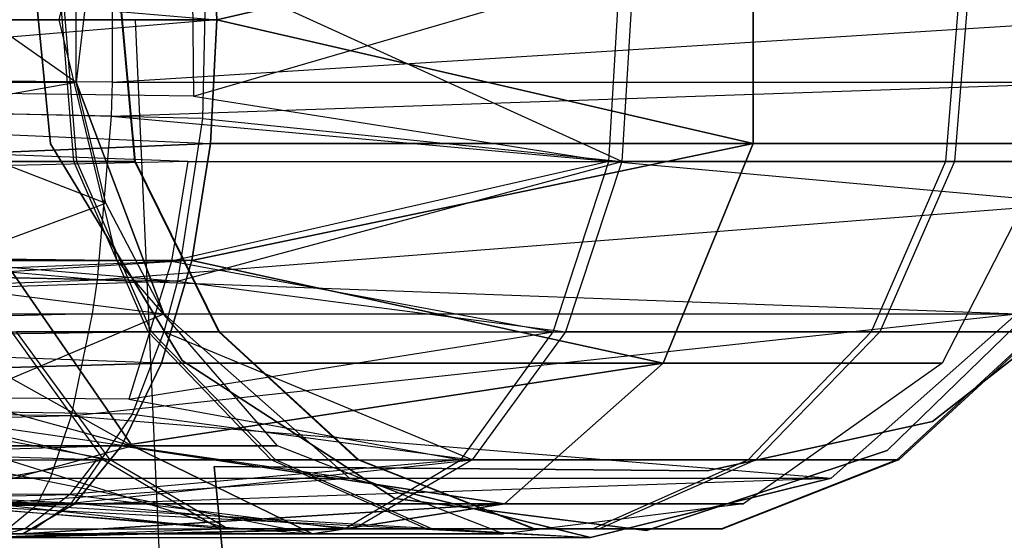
# Model space of a CAD drawing. Extents: x 0.3 to 7.1, y -3.38 to 3.38.
# Tile 188 of 256: x 2.09 to 2.28, y -0.1 to 0. Entities that reach past the tile are written whole.
import ezdxf

# ---------------------------------------------------------------- set-up
doc = ezdxf.new("R2010")
doc.units = 0
doc.header["$LTSCALE"] = 2.54
doc.layers.get('0').update_dxf_attribs({"linetype": 'CONTINUOUS'})

# ---------------------------------------------------------------- blocks, each defined once
blk = doc.blocks.new('SINGLES_AVVSTL_STL')
at = {"color": 0}
for p, q in [((1.57253, 0.04647, 20.94329), (2.12419, 0, 20.61581)), ((1.57253, 0.04647, 20.94329), (2.12419, 0, 20.61581)), ((2.09375, 0, 20.32202), (2.10492, 0.04647, 20.31945)), ((2.09375, 0, 20.36685), (2.10492, 0.04647, 20.36942)), ((2.09375, 0, 20.32202), (2.10492, 0.04647, 20.31945)), ((2.09375, 0, 20.36685), (2.10492, 0.04647, 20.36942)), ((2.10275, 0.03546, 61.75081), (2.09698, -0.01205, 61.75081)), ((2.10275, 0.03546, 61.75081), (2.09698, -0.01205, 61.75081)), ((2.09203, -0.02397, 61.72336), (2.08727, 0.02475, 61.72336)), ((2.08727, 0.02475, 61.52336), (2.09203, -0.02397, 61.52336)), ((2.08727, 0.02475, 61.52336), (2.09203, -0.02397, 61.52336)), ((2.09203, -0.02397, 61.72336), (2.08727, 0.02475, 61.72336)), ((2.12419, 0, 20.07306), (2.12295, 0.02393, 20.07569)), ((2.12295, 0.02393, 20.61318), (2.12419, 0, 20.61581)), ((2.12419, 0, 20.07306), (2.12295, 0.02393, 20.07569)), ((2.12295, 0.02393, 20.61318), (2.12419, 0, 20.61581)), ((2.22764, 0.02393, 20.15803), (2.12419, 0, 20.07306)), ((2.22764, 0.02393, 20.15803), (2.12419, 0, 20.07306)), ((2.12419, 0, 20.61581), (2.22764, 0.02393, 20.53083)), ((2.12419, 0, 20.61581), (2.22764, 0.02393, 20.53083)), ((2.22764, 0.02393, 20.15803), (2.22764, -0.02393, 20.15803)), ((2.22764, -0.02393, 20.53083), (2.22764, 0.02393, 20.53083)), ((2.22764, 0.02393, 20.15803), (2.22764, -0.02393, 20.15803)), ((2.22764, -0.02393, 20.53083), (2.22764, 0.02393, 20.53083)), ((2.11937, 0.01882, 55.00088), (2.11965, -0.01474, 55.00151)), ((2.11937, 0.01882, 55.00088), (2.11965, -0.01474, 55.00151)), ((2.05941, 0.01438, 61.52368), (2.09698, -0.01205, 61.52399)), ((2.05941, 0.01438, 61.52368), (2.09698, -0.01205, 61.52399)), ((2.10391, 0.01442, 61.32577), (2.10398, -0.01205, 61.32545)), ((2.10391, 0.01442, 61.32577), (2.10398, -0.01205, 61.32545)), ((2.09698, -0.01205, 61.52399), (2.09698, 0.01205, 61.52399)), ((2.09698, -0.01205, 61.75081), (2.09698, 0.01205, 61.52399)), ((2.09698, -0.01205, 61.52399), (2.09698, 0.01205, 61.52399)), ((2.09698, -0.01205, 61.75081), (2.09698, 0.01205, 61.52399)), ((2.09655, -0.02737, 54.7755), (2.09359, 0.00923, 54.77386)), ((2.09655, -0.02737, 54.7755), (2.09359, 0.00923, 54.77386)), ((2.09716, -0.02737, 54.67592), (2.09417, 0.00923, 54.67753)), ((2.09716, -0.02737, 54.67592), (2.09417, 0.00923, 54.67753)), ((2.10835, -0.02737, 54.74108), (2.105, 0.00923, 54.74056)), ((2.10835, -0.02737, 54.74108), (2.105, 0.00923, 54.74056)), ((2.10849, -0.02737, 54.7102), (2.10514, 0.00923, 54.71069)), ((2.10849, -0.02737, 54.7102), (2.10514, 0.00923, 54.71069)), ((2.11965, -0.01474, 55.00151), (2.202, 0.00923, 54.95151)), ((2.11965, -0.01474, 55.00151), (2.202, 0.00923, 54.95151)), ((2.122, 0.00923, 54.44905), (2.12142, -0.01905, 54.45034)), ((2.122, 0.00923, 54.44905), (2.12142, -0.01905, 54.45034)), ((2.2023, -0.02737, 54.50357), (2.122, 0.00923, 54.44905)), ((2.2023, -0.02737, 54.50357), (2.122, 0.00923, 54.44905)), ((2.19978, -0.02737, 54.94895), (2.202, 0.00923, 54.95151)), ((2.19978, -0.02737, 54.94895), (2.202, 0.00923, 54.95151)), ((2.20455, 0.00923, 54.50104), (2.2023, -0.02737, 54.50357)), ((2.20455, 0.00923, 54.50104), (2.2023, -0.02737, 54.50357)), ((2.26774, 0.00923, 54.87044), (2.26477, -0.02737, 54.86879)), ((2.26774, 0.00923, 54.87044), (2.26477, -0.02737, 54.86879)), ((2.26948, 0.00923, 54.58307), (2.2665, -0.02737, 54.58468)), ((2.26948, 0.00923, 54.58307), (2.2665, -0.02737, 54.58468)), ((2.10841, 0, 5.1494), (2.11481, -0.14234, 5.1494)), ((2.10841, 0, 5.1494), (2.11481, -0.14234, 5.1494)), ((2.12419, 0, 20.07306), (1.57253, -0.04647, 19.74558)), ((2.12419, 0, 20.07306), (1.57253, -0.04647, 19.74558)), ((1.57961, 0, 19.73658), (2.12419, 0, 20.07306)), ((1.57961, 0, 19.73658), (2.12419, 0, 20.07306)), ((2.12419, 0, 20.61581), (1.57961, 0, 20.95229)), ((1.57961, 0, 20.95229), (2.12295, -0.02393, 20.61318)), ((1.57961, 0, 20.95229), (2.12295, -0.02393, 20.61318)), ((2.12419, 0, 20.61581), (1.57961, 0, 20.95229)), ((2.07417, 0, 20.28169), (2.09375, 0, 20.32202)), ((2.09375, 0, 20.36685), (2.07417, 0, 20.40718)), ((2.07417, 0, 20.28169), (2.09375, 0, 20.32202)), ((2.09375, 0, 20.36685), (2.07417, 0, 20.40718)), ((2.09375, 0, 20.32202), (2.09375, 0, 20.36685)), ((2.10492, -0.04647, 20.31945), (2.09375, 0, 20.32202)), ((2.10492, -0.04647, 20.36942), (2.09375, 0, 20.36685)), ((2.09375, 0, 20.32202), (2.09375, 0, 20.36685)), ((2.10492, -0.04647, 20.31945), (2.09375, 0, 20.32202)), ((2.10492, -0.04647, 20.36942), (2.09375, 0, 20.36685)), ((2.10398, -0.01205, 61.32545), (2.29625, 0, 61.32472)), ((2.10398, -0.01205, 61.32545), (2.29625, 0, 61.32472)), ((2.12295, -0.02393, 20.07569), (2.12419, 0, 20.07306)), ((2.12419, 0, 20.61581), (2.12295, -0.02393, 20.61318)), ((2.12295, -0.02393, 20.07569), (2.12419, 0, 20.07306)), ((2.12419, 0, 20.61581), (2.12295, -0.02393, 20.61318)), ((2.22764, -0.02393, 20.15803), (2.12419, 0, 20.07306)), ((2.22764, -0.02393, 20.15803), (2.12419, 0, 20.07306)), ((2.12419, 0, 20.61581), (2.22764, -0.02393, 20.53083)), ((2.12419, 0, 20.61581), (2.22764, -0.02393, 20.53083)), ((2.11965, -0.01474, 55.00151), (1.57919, -0.00788, 55.337)), ((2.11855, -0.02737, 54.99902), (1.57919, -0.00788, 55.337)), ((2.11855, -0.02737, 54.99902), (1.57919, -0.00788, 55.337)), ((2.11965, -0.01474, 55.00151), (1.57919, -0.00788, 55.337)), ((1.60147, -0.00788, 54.13054), (2.11659, -0.05047, 54.46114)), ((2.12142, -0.01905, 54.45034), (1.60147, -0.00788, 54.13054)), ((2.12142, -0.01905, 54.45034), (1.60147, -0.00788, 54.13054)), ((1.60147, -0.00788, 54.13054), (2.11659, -0.05047, 54.46114)), ((2.10398, -0.01205, 61.32545), (1.61851, -0.00788, 61.02822)), ((2.10375, -0.01866, 61.32648), (1.61851, -0.00788, 61.02822)), ((2.10398, -0.01205, 61.32545), (1.61851, -0.00788, 61.02822)), ((2.10375, -0.01866, 61.32648), (1.61851, -0.00788, 61.02822)), ((2.10106, -0.05026, 61.33827), (1.61851, -0.00788, 61.02822)), ((2.10106, -0.05026, 61.33827), (1.61851, -0.00788, 61.02822)), ((2.05934, -0.01205, 61.52399), (2.09698, -0.01205, 61.52399)), ((2.05934, -0.01205, 61.52399), (2.09698, -0.01205, 61.52399)), ((2.05957, -0.01871, 61.52296), (2.09698, -0.01205, 61.52399)), ((2.05957, -0.01871, 61.52296), (2.09698, -0.01205, 61.52399)), ((2.09698, -0.01205, 61.75081), (2.11396, -0.05681, 61.75081)), ((2.10275, -0.03546, 61.51823), (2.09698, -0.01205, 61.52399)), ((2.11396, -0.05681, 61.75081), (2.09698, -0.01205, 61.52399)), ((2.10275, -0.03546, 61.51823), (2.09698, -0.01205, 61.52399)), ((2.11396, -0.05681, 61.75081), (2.09698, -0.01205, 61.52399)), ((2.09698, -0.01205, 61.75081), (2.11396, -0.05681, 61.75081)), ((2.09698, -0.01205, 61.75081), (2.09698, -0.01205, 61.52399)), ((2.09698, -0.01205, 61.75081), (2.09698, -0.01205, 61.52399)), ((2.10398, -0.01205, 61.32545), (2.10375, -0.01866, 61.32648)), ((2.10375, -0.01866, 61.32648), (2.29553, -0.01205, 61.32545)), ((2.10375, -0.01866, 61.32648), (2.29553, -0.01205, 61.32545)), ((2.10398, -0.01205, 61.32545), (2.10375, -0.01866, 61.32648)), ((2.10398, -0.01205, 61.32545), (2.29553, -0.01205, 61.32545)), ((2.10398, -0.01205, 61.32545), (2.29553, -0.01205, 61.32545)), ((2.11965, -0.01474, 55.00151), (2.19978, -0.02737, 54.94895)), ((2.11965, -0.01474, 55.00151), (2.19978, -0.02737, 54.94895)), ((2.05957, -0.01871, 61.52296), (2.10275, -0.03546, 61.51823)), ((2.05957, -0.01871, 61.52296), (2.10275, -0.03546, 61.51823)), ((2.10375, -0.01866, 61.32648), (2.10106, -0.05026, 61.33827)), ((2.10375, -0.01866, 61.32648), (2.10106, -0.05026, 61.33827)), ((2.10375, -0.01866, 61.32648), (2.28976, -0.03546, 61.33122)), ((2.10375, -0.01866, 61.32648), (2.28976, -0.03546, 61.33122)), ((2.12142, -0.01905, 54.45034), (2.11659, -0.05047, 54.46114)), ((2.12142, -0.01905, 54.45034), (2.11659, -0.05047, 54.46114)), ((2.12142, -0.01905, 54.45034), (2.2023, -0.02737, 54.50357)), ((2.12142, -0.01905, 54.45034), (2.2023, -0.02737, 54.50357)), ((2.12295, -0.02393, 20.07569), (1.57253, -0.04647, 19.74558)), ((2.12295, -0.02393, 20.07569), (1.57253, -0.04647, 19.74558)), ((1.57253, -0.04647, 20.94329), (2.12295, -0.02393, 20.61318)), ((1.57253, -0.04647, 20.94329), (2.12295, -0.02393, 20.61318)), ((2.11746, -0.0658, 61.72336), (2.09203, -0.02397, 61.72336)), ((2.09203, -0.02397, 61.52336), (2.11746, -0.0658, 61.52336)), ((2.09203, -0.02397, 61.52336), (2.11746, -0.0658, 61.52336)), ((2.09203, -0.02397, 61.52336), (2.09203, -0.02397, 61.72336)), ((2.11746, -0.0658, 61.72336), (2.09203, -0.02397, 61.72336)), ((2.09203, -0.02397, 61.52336), (2.09203, -0.02397, 61.72336)), ((2.22764, -0.02393, 20.15803), (2.11931, -0.04647, 20.08342)), ((2.11931, -0.04647, 20.08342), (2.12295, -0.02393, 20.07569)), ((2.22764, -0.02393, 20.15803), (2.11931, -0.04647, 20.08342)), ((2.12295, -0.02393, 20.61318), (2.11931, -0.04647, 20.60545)), ((2.11931, -0.04647, 20.60545), (2.22764, -0.02393, 20.53083)), ((2.11931, -0.04647, 20.60545), (2.22764, -0.02393, 20.53083)), ((2.11931, -0.04647, 20.08342), (2.12295, -0.02393, 20.07569)), ((2.12295, -0.02393, 20.61318), (2.11931, -0.04647, 20.60545)), ((2.22764, -0.02393, 20.15803), (2.12295, -0.02393, 20.07569)), ((2.22764, -0.02393, 20.15803), (2.12295, -0.02393, 20.07569)), ((2.12295, -0.02393, 20.61318), (2.22764, -0.02393, 20.53083)), ((2.12295, -0.02393, 20.61318), (2.22764, -0.02393, 20.53083)), ((2.22764, -0.02393, 20.15803), (2.21032, -0.06631, 20.17199)), ((2.21032, -0.06631, 20.51688), (2.22764, -0.02393, 20.53083)), ((2.22764, -0.02393, 20.15803), (2.21032, -0.06631, 20.17199)), ((2.21032, -0.06631, 20.51688), (2.22764, -0.02393, 20.53083)), ((2.28583, -0.02393, 20.27784), (2.22764, -0.02393, 20.15803)), ((2.28583, -0.02393, 20.27784), (2.22764, -0.02393, 20.15803)), ((2.22764, -0.02393, 20.53083), (2.28583, -0.02393, 20.41103)), ((2.22764, -0.02393, 20.53083), (2.28583, -0.02393, 20.41103)), ((2.28583, -0.02393, 20.27784), (2.26416, -0.06631, 20.28282)), ((2.28583, -0.02393, 20.41103), (2.26416, -0.06631, 20.40604)), ((2.28583, -0.02393, 20.27784), (2.26416, -0.06631, 20.28282)), ((2.28583, -0.02393, 20.41103), (2.26416, -0.06631, 20.40604)), ((2.11855, -0.02737, 54.99902), (1.57412, -0.04034, 55.33057)), ((2.11855, -0.02737, 54.99902), (1.57412, -0.04034, 55.33057)), ((2.07377, -0.02737, 54.8036), (2.09655, -0.02737, 54.7755)), ((2.07377, -0.02737, 54.8036), (2.09655, -0.02737, 54.7755)), ((2.09716, -0.02737, 54.67592), (2.07466, -0.02737, 54.64749)), ((2.09716, -0.02737, 54.67592), (2.07466, -0.02737, 54.64749)), ((2.11088, -0.06026, 54.78345), (2.09655, -0.02737, 54.7755)), ((2.09655, -0.02737, 54.7755), (2.10835, -0.02737, 54.74108)), ((2.09655, -0.02737, 54.7755), (2.10835, -0.02737, 54.74108)), ((2.11088, -0.06026, 54.78345), (2.09655, -0.02737, 54.7755)), ((2.11158, -0.06026, 54.66815), (2.09716, -0.02737, 54.67592)), ((2.10849, -0.02737, 54.7102), (2.09716, -0.02737, 54.67592)), ((2.11158, -0.06026, 54.66815), (2.09716, -0.02737, 54.67592)), ((2.10849, -0.02737, 54.7102), (2.09716, -0.02737, 54.67592)), ((2.12453, -0.06026, 54.74359), (2.10835, -0.02737, 54.74108)), ((2.10835, -0.02737, 54.74108), (2.10849, -0.02737, 54.7102)), ((2.10835, -0.02737, 54.74108), (2.10849, -0.02737, 54.7102)), ((2.12453, -0.06026, 54.74359), (2.10835, -0.02737, 54.74108)), ((2.1247, -0.06026, 54.70784), (2.10849, -0.02737, 54.7102)), ((2.1247, -0.06026, 54.70784), (2.10849, -0.02737, 54.7102)), ((2.19978, -0.02737, 54.94895), (2.11541, -0.04665, 54.99196)), ((2.11855, -0.02737, 54.99902), (2.11541, -0.04665, 54.99196)), ((2.19978, -0.02737, 54.94895), (2.11541, -0.04665, 54.99196)), ((2.11855, -0.02737, 54.99902), (2.11541, -0.04665, 54.99196)), ((2.11659, -0.05047, 54.46114), (2.2023, -0.02737, 54.50357)), ((2.11659, -0.05047, 54.46114), (2.2023, -0.02737, 54.50357)), ((2.11855, -0.02737, 54.99902), (2.19978, -0.02737, 54.94895)), ((2.11855, -0.02737, 54.99902), (2.19978, -0.02737, 54.94895)), ((2.18905, -0.06026, 54.93658), (2.19978, -0.02737, 54.94895)), ((2.18905, -0.06026, 54.93658), (2.19978, -0.02737, 54.94895)), ((2.2023, -0.02737, 54.50357), (2.19143, -0.06026, 54.51583)), ((2.2023, -0.02737, 54.50357), (2.19143, -0.06026, 54.51583)), ((2.19978, -0.02737, 54.94895), (2.26477, -0.02737, 54.86879)), ((2.19978, -0.02737, 54.94895), (2.26477, -0.02737, 54.86879)), ((2.2665, -0.02737, 54.58468), (2.2023, -0.02737, 54.50357)), ((2.2665, -0.02737, 54.58468), (2.2023, -0.02737, 54.50357)), ((2.26477, -0.02737, 54.86879), (2.25045, -0.06026, 54.86085)), ((2.26477, -0.02737, 54.86879), (2.25045, -0.06026, 54.86085)), ((2.2665, -0.02737, 54.58468), (2.25208, -0.06026, 54.59245)), ((2.2665, -0.02737, 54.58468), (2.25208, -0.06026, 54.59245)), ((2.26477, -0.02737, 54.86879), (2.29841, -0.02737, 54.77057)), ((2.26477, -0.02737, 54.86879), (2.29841, -0.02737, 54.77057)), ((2.29883, -0.02737, 54.68248), (2.2665, -0.02737, 54.58468)), ((2.29883, -0.02737, 54.68248), (2.2665, -0.02737, 54.58468)), ((2.06221, -0.05029, 61.51116), (2.10275, -0.03546, 61.51823)), ((2.06221, -0.05029, 61.51116), (2.10275, -0.03546, 61.51823)), ((2.10106, -0.05026, 61.33827), (2.28976, -0.03546, 61.33122)), ((2.10106, -0.05026, 61.33827), (2.28976, -0.03546, 61.33122)), ((2.11396, -0.05681, 61.50702), (2.10275, -0.03546, 61.51823)), ((2.11396, -0.05681, 61.50702), (2.10275, -0.03546, 61.51823)), ((2.11396, -0.05681, 61.75081), (2.10275, -0.03546, 61.51823)), ((2.11396, -0.05681, 61.75081), (2.10275, -0.03546, 61.51823)), ((2.11541, -0.04665, 54.99196), (1.57412, -0.04034, 55.33057)), ((2.11541, -0.04665, 54.99196), (1.57412, -0.04034, 55.33057)), ((2.11659, -0.05047, 54.46114), (1.59647, -0.04034, 54.13703)), ((2.11659, -0.05047, 54.46114), (1.59647, -0.04034, 54.13703)), ((2.10106, -0.05026, 61.33827), (1.61356, -0.04034, 61.03475)), ((2.10106, -0.05026, 61.33827), (1.61356, -0.04034, 61.03475)), ((2.11931, -0.04647, 20.08342), (1.5529, -0.0823, 19.77053)), ((2.11931, -0.04647, 20.08342), (1.5529, -0.0823, 19.77053)), ((1.56277, -0.06819, 55.31614), (2.11541, -0.04665, 54.99196)), ((1.56277, -0.06819, 55.31614), (2.11541, -0.04665, 54.99196)), ((2.11931, -0.04647, 20.08342), (1.57253, -0.04647, 19.74558)), ((2.11931, -0.04647, 20.08342), (1.57253, -0.04647, 19.74558)), ((2.11347, -0.06631, 20.59306), (1.57253, -0.04647, 20.94329)), ((2.11347, -0.06631, 20.59306), (1.57253, -0.04647, 20.94329)), ((2.11931, -0.04647, 20.60545), (1.57253, -0.04647, 20.94329)), ((2.11931, -0.04647, 20.60545), (1.57253, -0.04647, 20.94329)), ((2.04381, -0.04647, 20.24362), (2.1078, -0.0823, 20.25459)), ((2.04381, -0.04647, 20.24362), (2.1078, -0.0823, 20.25459)), ((2.10492, -0.04647, 20.31945), (2.08309, -0.04647, 20.27451)), ((2.08309, -0.04647, 20.27451), (2.1078, -0.0823, 20.25459)), ((2.1078, -0.0823, 20.43428), (2.08309, -0.04647, 20.41436)), ((2.08309, -0.04647, 20.41436), (2.10492, -0.04647, 20.36942)), ((2.08309, -0.04647, 20.27451), (2.1078, -0.0823, 20.25459)), ((2.1078, -0.0823, 20.43428), (2.08309, -0.04647, 20.41436)), ((2.10492, -0.04647, 20.31945), (2.08309, -0.04647, 20.27451)), ((2.08309, -0.04647, 20.41436), (2.10492, -0.04647, 20.36942)), ((2.13585, -0.0823, 20.31234), (2.10492, -0.04647, 20.31945)), ((2.13585, -0.0823, 20.37653), (2.10492, -0.04647, 20.36942)), ((2.10492, -0.04647, 20.36942), (2.10492, -0.04647, 20.31945)), ((2.13585, -0.0823, 20.31234), (2.10492, -0.04647, 20.31945)), ((2.13585, -0.0823, 20.37653), (2.10492, -0.04647, 20.36942)), ((2.10492, -0.04647, 20.36942), (2.10492, -0.04647, 20.31945)), ((2.11541, -0.04665, 54.99196), (2.10715, -0.0733, 54.97326)), ((2.11541, -0.04665, 54.99196), (2.10715, -0.0733, 54.97326)), ((2.11347, -0.06631, 20.09581), (2.11931, -0.04647, 20.08342)), ((2.11931, -0.04647, 20.60545), (2.11347, -0.06631, 20.59306)), ((2.11347, -0.06631, 20.09581), (2.11931, -0.04647, 20.08342)), ((2.11931, -0.04647, 20.60545), (2.11347, -0.06631, 20.59306)), ((2.11541, -0.04665, 54.99196), (2.18905, -0.06026, 54.93658)), ((2.11541, -0.04665, 54.99196), (2.18905, -0.06026, 54.93658)), ((2.21032, -0.06631, 20.17199), (2.11931, -0.04647, 20.08342)), ((2.21032, -0.06631, 20.17199), (2.11931, -0.04647, 20.08342)), ((2.11931, -0.04647, 20.60545), (2.21032, -0.06631, 20.51688)), ((2.11931, -0.04647, 20.60545), (2.21032, -0.06631, 20.51688)), ((2.28865, -0.04906, 61.72336), (2.25353, -0.08316, 61.72336)), ((2.25353, -0.08316, 61.52336), (2.28865, -0.04906, 61.52336)), ((2.25353, -0.08316, 61.52336), (2.28865, -0.04906, 61.52336)), ((2.28865, -0.04906, 61.72336), (2.25353, -0.08316, 61.72336)), ((2.11659, -0.05047, 54.46114), (1.58526, -0.06819, 54.15157)), ((2.11659, -0.05047, 54.46114), (1.58526, -0.06819, 54.15157)), ((1.60246, -0.06819, 61.04937), (2.10106, -0.05026, 61.33827)), ((1.60246, -0.06819, 61.04937), (2.10106, -0.05026, 61.33827)), ((2.06221, -0.05029, 61.51116), (2.11396, -0.05681, 61.50702)), ((2.06221, -0.05029, 61.51116), (2.11396, -0.05681, 61.50702)), ((2.10106, -0.05026, 61.33827), (2.10012, -0.05683, 61.34244)), ((2.10106, -0.05026, 61.33827), (2.10012, -0.05683, 61.34244)), ((2.10106, -0.05026, 61.33827), (2.27855, -0.05681, 61.34243)), ((2.10106, -0.05026, 61.33827), (2.27855, -0.05681, 61.34243)), ((2.11659, -0.05047, 54.46114), (2.11392, -0.06026, 54.46711)), ((2.11659, -0.05047, 54.46114), (2.11392, -0.06026, 54.46711)), ((2.11659, -0.05047, 54.46114), (2.19143, -0.06026, 54.51583)), ((2.11659, -0.05047, 54.46114), (2.19143, -0.06026, 54.51583)), ((2.29732, -0.05014, 54.83894), (2.26228, -0.07758, 54.83894)), ((2.26228, -0.07758, 54.63894), (2.29732, -0.05014, 54.63894)), ((2.26228, -0.07758, 54.63894), (2.29732, -0.05014, 54.63894)), ((2.29732, -0.05014, 54.83894), (2.26228, -0.07758, 54.83894)), ((2.29732, -0.05014, 20.47364), (2.26228, -0.07759, 20.47364)), ((2.26228, -0.07759, 20.27364), (2.29732, -0.05014, 20.27364)), ((2.26228, -0.07759, 20.27364), (2.29732, -0.05014, 20.27364)), ((2.29732, -0.05014, 20.47364), (2.26228, -0.07759, 20.47364)), ((2.10012, -0.05683, 61.34244), (1.60246, -0.06819, 61.04937)), ((2.10012, -0.05683, 61.34244), (1.60246, -0.06819, 61.04937)), ((2.06314, -0.05683, 61.50701), (2.11396, -0.05681, 61.50702)), ((2.06314, -0.05683, 61.50701), (2.11396, -0.05681, 61.50702)), ((2.06715, -0.07653, 61.48909), (2.11396, -0.05681, 61.50702)), ((2.06715, -0.07653, 61.48909), (2.11396, -0.05681, 61.50702)), ((2.09606, -0.07652, 61.36034), (2.27855, -0.05681, 61.34243)), ((2.09606, -0.07652, 61.36034), (2.27855, -0.05681, 61.34243)), ((2.10012, -0.05683, 61.34244), (2.09606, -0.07652, 61.36034)), ((2.10012, -0.05683, 61.34244), (2.09606, -0.07652, 61.36034)), ((2.10012, -0.05683, 61.34244), (2.27855, -0.05681, 61.34243)), ((2.10012, -0.05683, 61.34244), (2.27855, -0.05681, 61.34243)), ((2.11396, -0.05681, 61.75081), (2.14978, -0.08855, 61.75081)), ((2.14978, -0.08855, 61.47119), (2.11396, -0.05681, 61.50702)), ((2.11396, -0.05681, 61.50702), (2.11396, -0.05681, 61.75081)), ((2.14978, -0.08855, 61.47119), (2.11396, -0.05681, 61.50702)), ((2.11396, -0.05681, 61.75081), (2.14978, -0.08855, 61.75081)), ((2.11396, -0.05681, 61.50702), (2.11396, -0.05681, 61.75081)), ((2.24273, -0.08855, 61.75081), (2.27855, -0.05681, 61.75081)), ((2.27855, -0.05681, 61.34243), (2.24273, -0.08855, 61.37825)), ((2.27855, -0.05681, 61.34243), (2.24273, -0.08855, 61.37825)), ((2.24273, -0.08855, 61.75081), (2.27855, -0.05681, 61.75081)), ((2.11392, -0.06026, 54.46711), (1.58526, -0.06819, 54.15157)), ((2.11392, -0.06026, 54.46711), (1.58526, -0.06819, 54.15157)), ((2.0845, -0.06026, 54.81598), (2.10229, -0.08502, 54.8365)), ((2.0845, -0.06026, 54.81598), (2.10229, -0.08502, 54.8365)), ((2.0845, -0.06026, 54.81598), (2.11088, -0.06026, 54.78345)), ((2.0845, -0.06026, 54.81598), (2.11088, -0.06026, 54.78345)), ((2.10355, -0.08502, 54.61491), (2.08552, -0.06026, 54.63523)), ((2.11158, -0.06026, 54.66815), (2.08552, -0.06026, 54.63523)), ((2.10355, -0.08502, 54.61491), (2.08552, -0.06026, 54.63523)), ((2.11158, -0.06026, 54.66815), (2.08552, -0.06026, 54.63523)), ((2.10715, -0.0733, 54.97326), (2.18905, -0.06026, 54.93658)), ((2.10715, -0.0733, 54.97326), (2.18905, -0.06026, 54.93658)), ((2.11392, -0.06026, 54.46711), (2.1078, -0.07619, 54.48084)), ((2.11392, -0.06026, 54.46711), (2.1078, -0.07619, 54.48084)), ((2.13463, -0.08502, 54.79662), (2.11088, -0.06026, 54.78345)), ((2.11088, -0.06026, 54.78345), (2.12453, -0.06026, 54.74359)), ((2.11088, -0.06026, 54.78345), (2.12453, -0.06026, 54.74359)), ((2.13463, -0.08502, 54.79662), (2.11088, -0.06026, 54.78345)), ((2.13549, -0.08502, 54.65527), (2.11158, -0.06026, 54.66815)), ((2.1247, -0.06026, 54.70784), (2.11158, -0.06026, 54.66815)), ((2.13549, -0.08502, 54.65527), (2.11158, -0.06026, 54.66815)), ((2.1247, -0.06026, 54.70784), (2.11158, -0.06026, 54.66815)), ((2.17341, -0.08502, 54.53615), (2.11392, -0.06026, 54.46711)), ((2.11392, -0.06026, 54.46711), (2.19143, -0.06026, 54.51583)), ((2.11392, -0.06026, 54.46711), (2.19143, -0.06026, 54.51583)), ((2.17341, -0.08502, 54.53615), (2.11392, -0.06026, 54.46711)), ((2.15137, -0.08502, 54.74775), (2.12453, -0.06026, 54.74359)), ((2.12453, -0.06026, 54.74359), (2.1247, -0.06026, 54.70784)), ((2.12453, -0.06026, 54.74359), (2.1247, -0.06026, 54.70784)), ((2.15137, -0.08502, 54.74775), (2.12453, -0.06026, 54.74359)), ((2.15157, -0.08502, 54.70392), (2.1247, -0.06026, 54.70784)), ((2.15157, -0.08502, 54.70392), (2.1247, -0.06026, 54.70784)), ((2.17126, -0.08502, 54.91605), (2.18905, -0.06026, 54.93658)), ((2.17126, -0.08502, 54.91605), (2.18905, -0.06026, 54.93658)), ((2.19143, -0.06026, 54.51583), (2.17341, -0.08502, 54.53615)), ((2.19143, -0.06026, 54.51583), (2.17341, -0.08502, 54.53615)), ((2.18905, -0.06026, 54.93658), (2.25045, -0.06026, 54.86085)), ((2.18905, -0.06026, 54.93658), (2.25045, -0.06026, 54.86085)), ((2.25208, -0.06026, 54.59245), (2.19143, -0.06026, 54.51583)), ((2.25208, -0.06026, 54.59245), (2.19143, -0.06026, 54.51583)), ((2.25045, -0.06026, 54.86085), (2.2267, -0.08502, 54.84768)), ((2.25045, -0.06026, 54.86085), (2.2267, -0.08502, 54.84768)), ((2.25208, -0.06026, 54.59245), (2.22817, -0.08502, 54.60533)), ((2.25208, -0.06026, 54.59245), (2.22817, -0.08502, 54.60533)), ((2.25045, -0.06026, 54.86085), (2.28223, -0.06026, 54.76807)), ((2.25045, -0.06026, 54.86085), (2.28223, -0.06026, 54.76807)), ((2.28262, -0.06026, 54.68483), (2.25208, -0.06026, 54.59245)), ((2.28262, -0.06026, 54.68483), (2.25208, -0.06026, 54.59245)), ((2.28223, -0.06026, 54.76807), (2.2554, -0.08502, 54.7639)), ((2.28223, -0.06026, 54.76807), (2.2554, -0.08502, 54.7639)), ((2.28262, -0.06026, 54.68483), (2.25575, -0.08502, 54.68875)), ((2.28262, -0.06026, 54.68483), (2.25575, -0.08502, 54.68875)), ((2.11347, -0.06631, 20.09581), (1.5529, -0.0823, 19.77053)), ((2.11347, -0.06631, 20.09581), (1.5529, -0.0823, 19.77053)), ((1.5529, -0.0823, 20.91834), (2.11347, -0.06631, 20.59306)), ((1.5529, -0.0823, 20.91834), (2.11347, -0.06631, 20.59306)), ((2.04965, -0.06631, 20.23123), (2.1078, -0.0823, 20.25459)), ((2.04965, -0.06631, 20.23123), (2.1078, -0.0823, 20.25459)), ((2.04965, -0.06631, 20.45764), (2.1078, -0.0823, 20.43428)), ((2.04965, -0.06631, 20.45764), (2.1078, -0.0823, 20.43428)), ((2.21032, -0.06631, 20.17199), (2.10578, -0.0823, 20.11213)), ((2.10578, -0.0823, 20.11213), (2.11347, -0.06631, 20.09581)), ((2.21032, -0.06631, 20.17199), (2.10578, -0.0823, 20.11213)), ((2.11347, -0.06631, 20.59306), (2.10578, -0.0823, 20.57673)), ((2.10578, -0.0823, 20.57673), (2.21032, -0.06631, 20.51688)), ((2.10578, -0.0823, 20.57673), (2.21032, -0.06631, 20.51688)), ((2.10578, -0.0823, 20.11213), (2.11347, -0.06631, 20.09581)), ((2.11347, -0.06631, 20.59306), (2.10578, -0.0823, 20.57673)), ((2.21032, -0.06631, 20.17199), (2.11347, -0.06631, 20.09581)), ((2.21032, -0.06631, 20.17199), (2.11347, -0.06631, 20.09581)), ((2.11347, -0.06631, 20.59306), (2.21032, -0.06631, 20.51688)), ((2.11347, -0.06631, 20.59306), (2.21032, -0.06631, 20.51688)), ((2.15853, -0.09245, 61.72336), (2.11746, -0.0658, 61.72336)), ((2.11746, -0.0658, 61.52336), (2.15853, -0.09245, 61.52336)), ((2.11746, -0.0658, 61.52336), (2.15853, -0.09245, 61.52336)), ((2.11746, -0.0658, 61.52336), (2.11746, -0.0658, 61.72336)), ((2.15853, -0.09245, 61.72336), (2.11746, -0.0658, 61.72336)), ((2.11746, -0.0658, 61.52336), (2.11746, -0.0658, 61.72336)), ((2.21032, -0.06631, 20.17199), (2.17965, -0.0935, 20.1967)), ((2.17965, -0.0935, 20.49216), (2.21032, -0.06631, 20.51688)), ((2.21032, -0.06631, 20.17199), (2.17965, -0.0935, 20.1967)), ((2.17965, -0.0935, 20.49216), (2.21032, -0.06631, 20.51688)), ((2.26416, -0.06631, 20.28282), (2.21032, -0.06631, 20.17199)), ((2.26416, -0.06631, 20.28282), (2.21032, -0.06631, 20.17199)), ((2.21032, -0.06631, 20.51688), (2.26416, -0.06631, 20.40604)), ((2.21032, -0.06631, 20.51688), (2.26416, -0.06631, 20.40604)), ((2.26416, -0.06631, 20.28282), (2.22577, -0.0935, 20.29165)), ((2.26416, -0.06631, 20.40604), (2.22577, -0.0935, 20.39721)), ((2.26416, -0.06631, 20.28282), (2.22577, -0.0935, 20.29165)), ((2.26416, -0.06631, 20.40604), (2.22577, -0.0935, 20.39721)), ((2.26416, -0.06631, 20.40604), (2.26416, -0.06631, 20.28282)), ((2.26416, -0.06631, 20.40604), (2.26416, -0.06631, 20.28282)), ((2.10715, -0.0733, 54.97326), (1.56277, -0.06819, 55.31614)), ((2.10094, -0.08502, 54.95919), (1.56277, -0.06819, 55.31614)), ((2.10094, -0.08502, 54.95919), (1.56277, -0.06819, 55.31614)), ((2.10715, -0.0733, 54.97326), (1.56277, -0.06819, 55.31614)), ((2.1078, -0.07619, 54.48084), (1.58526, -0.06819, 54.15157)), ((2.09607, -0.09334, 54.50723), (1.58526, -0.06819, 54.15157)), ((2.1078, -0.07619, 54.48084), (1.58526, -0.06819, 54.15157)), ((2.09607, -0.09334, 54.50723), (1.58526, -0.06819, 54.15157)), ((2.09606, -0.07652, 61.36034), (1.60246, -0.06819, 61.04937)), ((2.09606, -0.07652, 61.36034), (1.60246, -0.06819, 61.04937)), ((2.10229, -0.08502, 54.8365), (2.05269, -0.0733, 54.84854)), ((2.10229, -0.08502, 54.8365), (2.05269, -0.0733, 54.84854)), ((2.10715, -0.0733, 54.97326), (2.17126, -0.08502, 54.91605)), ((2.10715, -0.0733, 54.97326), (2.17126, -0.08502, 54.91605)), ((2.09606, -0.07652, 61.36034), (1.58621, -0.08866, 61.07078)), ((2.09606, -0.07652, 61.36034), (1.58621, -0.08866, 61.07078)), ((2.12628, -0.0983, 54.58928), (2.05546, -0.07619, 54.59938)), ((2.10355, -0.08502, 54.61491), (2.05546, -0.07619, 54.59938)), ((2.12628, -0.0983, 54.58928), (2.05546, -0.07619, 54.59938)), ((2.10355, -0.08502, 54.61491), (2.05546, -0.07619, 54.59938)), ((2.06715, -0.07653, 61.48909), (2.14978, -0.08855, 61.47119)), ((2.06715, -0.07653, 61.48909), (2.14978, -0.08855, 61.47119)), ((2.09606, -0.07652, 61.36034), (2.092, -0.08856, 61.37828)), ((2.09606, -0.07652, 61.36034), (2.092, -0.08856, 61.37828)), ((2.09606, -0.07652, 61.36034), (2.24273, -0.08855, 61.37825)), ((2.09606, -0.07652, 61.36034), (2.24273, -0.08855, 61.37825)), ((2.1078, -0.07619, 54.48084), (2.09607, -0.09334, 54.50723)), ((2.1078, -0.07619, 54.48084), (2.09607, -0.09334, 54.50723)), ((2.1078, -0.07619, 54.48084), (2.17341, -0.08502, 54.53615)), ((2.1078, -0.07619, 54.48084), (2.17341, -0.08502, 54.53615)), ((2.26228, -0.07758, 54.83894), (2.21881, -0.08711, 54.83894)), ((2.21881, -0.08711, 54.63894), (2.26228, -0.07758, 54.63894)), ((2.21881, -0.08711, 54.63894), (2.26228, -0.07758, 54.63894)), ((2.26228, -0.07758, 54.83894), (2.21881, -0.08711, 54.83894)), ((2.26228, -0.07759, 20.47364), (2.21881, -0.08711, 20.47364)), ((2.21881, -0.08711, 20.27364), (2.26228, -0.07759, 20.27364)), ((2.21881, -0.08711, 20.27364), (2.26228, -0.07759, 20.27364)), ((2.26228, -0.07759, 20.47364), (2.21881, -0.08711, 20.47364)), ((2.26228, -0.07758, 54.63894), (2.26228, -0.07758, 54.83894)), ((2.26228, -0.07758, 54.63894), (2.26228, -0.07758, 54.83894)), ((2.26228, -0.07759, 20.27364), (2.26228, -0.07759, 20.47364)), ((2.26228, -0.07759, 20.27364), (2.26228, -0.07759, 20.47364)), ((2.10578, -0.0823, 20.11213), (1.52524, -0.09927, 19.8057)), ((2.10578, -0.0823, 20.11213), (1.52524, -0.09927, 19.8057)), ((2.10578, -0.0823, 20.11213), (1.5529, -0.0823, 19.77053)), ((2.10578, -0.0823, 20.11213), (1.5529, -0.0823, 19.77053)), ((2.09668, -0.0935, 20.55742), (1.5529, -0.0823, 20.91834)), ((2.09668, -0.0935, 20.55742), (1.5529, -0.0823, 20.91834)), ((2.10578, -0.0823, 20.57673), (1.5529, -0.0823, 20.91834)), ((2.10578, -0.0823, 20.57673), (1.5529, -0.0823, 20.91834)), ((2.1078, -0.0823, 20.25459), (2.05734, -0.0823, 20.2149)), ((2.05734, -0.0823, 20.2149), (2.14265, -0.09927, 20.22652)), ((2.05734, -0.0823, 20.2149), (2.14265, -0.09927, 20.22652)), ((2.1078, -0.0823, 20.25459), (2.05734, -0.0823, 20.2149)), ((2.05734, -0.0823, 20.47396), (2.1078, -0.0823, 20.43428)), ((2.05734, -0.0823, 20.47396), (2.1078, -0.0823, 20.43428)), ((2.06644, -0.0935, 20.49327), (2.1078, -0.0823, 20.43428)), ((2.06644, -0.0935, 20.49327), (2.1078, -0.0823, 20.43428)), ((2.09668, -0.0935, 20.13144), (2.10578, -0.0823, 20.11213)), ((2.10578, -0.0823, 20.57673), (2.09668, -0.0935, 20.55742)), ((2.09668, -0.0935, 20.13144), (2.10578, -0.0823, 20.11213)), ((2.10578, -0.0823, 20.57673), (2.09668, -0.0935, 20.55742)), ((2.17965, -0.0935, 20.1967), (2.10578, -0.0823, 20.11213)), ((2.17965, -0.0935, 20.1967), (2.10578, -0.0823, 20.11213)), ((2.10578, -0.0823, 20.57673), (2.17965, -0.0935, 20.49216)), ((2.10578, -0.0823, 20.57673), (2.17965, -0.0935, 20.49216)), ((2.14265, -0.09927, 20.22652), (2.1078, -0.0823, 20.25459)), ((2.1078, -0.0823, 20.43428), (2.14265, -0.09927, 20.46236)), ((2.13585, -0.0823, 20.31234), (2.1078, -0.0823, 20.25459)), ((2.14265, -0.09927, 20.22652), (2.1078, -0.0823, 20.25459)), ((2.13585, -0.0823, 20.31234), (2.1078, -0.0823, 20.25459)), ((2.1078, -0.0823, 20.43428), (2.14265, -0.09927, 20.46236)), ((2.1078, -0.0823, 20.43428), (2.13585, -0.0823, 20.37653)), ((2.1078, -0.0823, 20.43428), (2.13585, -0.0823, 20.37653)), ((2.17946, -0.09927, 20.30231), (2.13585, -0.0823, 20.31234)), ((2.17946, -0.09927, 20.38656), (2.13585, -0.0823, 20.37653)), ((2.13585, -0.0823, 20.37653), (2.13585, -0.0823, 20.31234)), ((2.17946, -0.09927, 20.30231), (2.13585, -0.0823, 20.31234)), ((2.13585, -0.0823, 20.37653), (2.13585, -0.0823, 20.31234)), ((2.17946, -0.09927, 20.38656), (2.13585, -0.0823, 20.37653)), ((2.25353, -0.08316, 61.72336), (2.20709, -0.09865, 61.72336)), ((2.20709, -0.09865, 61.52336), (2.25353, -0.08316, 61.52336)), ((2.20709, -0.09865, 61.52336), (2.25353, -0.08316, 61.52336)), ((2.25353, -0.08316, 61.72336), (2.20709, -0.09865, 61.72336)), ((2.25353, -0.08316, 61.52336), (2.25353, -0.08316, 61.72336)), ((2.25353, -0.08316, 61.52336), (2.25353, -0.08316, 61.72336)), ((2.10094, -0.08502, 54.95919), (1.54615, -0.08866, 55.29501)), ((2.10094, -0.08502, 54.95919), (1.54615, -0.08866, 55.29501)), ((2.05882, -0.08502, 54.86264), (2.10229, -0.08502, 54.8365)), ((2.05882, -0.08502, 54.86264), (2.10229, -0.08502, 54.8365)), ((2.0639, -0.09169, 54.87433), (2.10229, -0.08502, 54.8365)), ((2.0639, -0.09169, 54.87433), (2.10229, -0.08502, 54.8365)), ((2.17126, -0.08502, 54.91605), (2.09581, -0.09169, 54.94752)), ((2.10094, -0.08502, 54.95919), (2.09581, -0.09169, 54.94752)), ((2.17126, -0.08502, 54.91605), (2.09581, -0.09169, 54.94752)), ((2.10094, -0.08502, 54.95919), (2.09581, -0.09169, 54.94752)), ((2.09607, -0.09334, 54.50723), (2.17341, -0.08502, 54.53615)), ((2.09607, -0.09334, 54.50723), (2.17341, -0.08502, 54.53615)), ((2.10094, -0.08502, 54.95919), (2.17126, -0.08502, 54.91605)), ((2.10094, -0.08502, 54.95919), (2.17126, -0.08502, 54.91605)), ((2.10229, -0.08502, 54.8365), (2.12474, -0.0983, 54.86239)), ((2.10229, -0.08502, 54.8365), (2.12474, -0.0983, 54.86239)), ((2.10229, -0.08502, 54.8365), (2.13463, -0.08502, 54.79662)), ((2.10229, -0.08502, 54.8365), (2.13463, -0.08502, 54.79662)), ((2.12628, -0.0983, 54.58928), (2.10355, -0.08502, 54.61491)), ((2.13549, -0.08502, 54.65527), (2.10355, -0.08502, 54.61491)), ((2.12628, -0.0983, 54.58928), (2.10355, -0.08502, 54.61491)), ((2.13549, -0.08502, 54.65527), (2.10355, -0.08502, 54.61491)), ((2.1646, -0.0983, 54.81324), (2.13463, -0.08502, 54.79662)), ((2.13463, -0.08502, 54.79662), (2.15137, -0.08502, 54.74775)), ((2.13463, -0.08502, 54.79662), (2.15137, -0.08502, 54.74775)), ((2.1646, -0.0983, 54.81324), (2.13463, -0.08502, 54.79662)), ((2.16565, -0.0983, 54.63901), (2.13549, -0.08502, 54.65527)), ((2.15157, -0.08502, 54.70392), (2.13549, -0.08502, 54.65527)), ((2.16565, -0.0983, 54.63901), (2.13549, -0.08502, 54.65527)), ((2.15157, -0.08502, 54.70392), (2.13549, -0.08502, 54.65527)), ((2.14881, -0.0983, 54.89016), (2.17126, -0.08502, 54.91605)), ((2.14881, -0.0983, 54.89016), (2.17126, -0.08502, 54.91605)), ((2.17341, -0.08502, 54.53615), (2.15067, -0.0983, 54.56178)), ((2.17341, -0.08502, 54.53615), (2.15067, -0.0983, 54.56178)), ((2.18522, -0.0983, 54.75301), (2.15137, -0.08502, 54.74775)), ((2.15137, -0.08502, 54.74775), (2.15157, -0.08502, 54.70392)), ((2.15137, -0.08502, 54.74775), (2.15157, -0.08502, 54.70392)), ((2.18522, -0.0983, 54.75301), (2.15137, -0.08502, 54.74775)), ((2.18548, -0.0983, 54.69898), (2.15157, -0.08502, 54.70392)), ((2.18548, -0.0983, 54.69898), (2.15157, -0.08502, 54.70392)), ((2.17126, -0.08502, 54.91605), (2.2267, -0.08502, 54.84768)), ((2.17126, -0.08502, 54.91605), (2.2267, -0.08502, 54.84768)), ((2.22817, -0.08502, 54.60533), (2.17341, -0.08502, 54.53615)), ((2.22817, -0.08502, 54.60533), (2.17341, -0.08502, 54.53615)), ((2.2267, -0.08502, 54.84768), (2.19673, -0.0983, 54.83106)), ((2.2267, -0.08502, 54.84768), (2.19673, -0.0983, 54.83106)), ((2.22817, -0.08502, 54.60533), (2.19801, -0.0983, 54.62158)), ((2.22817, -0.08502, 54.60533), (2.19801, -0.0983, 54.62158)), ((2.2554, -0.08502, 54.7639), (2.22154, -0.0983, 54.75864)), ((2.2554, -0.08502, 54.7639), (2.22154, -0.0983, 54.75864)), ((2.25575, -0.08502, 54.68875), (2.22184, -0.0983, 54.69369)), ((2.25575, -0.08502, 54.68875), (2.22184, -0.0983, 54.69369)), ((2.2267, -0.08502, 54.84768), (2.2554, -0.08502, 54.7639)), ((2.2267, -0.08502, 54.84768), (2.2554, -0.08502, 54.7639)), ((2.25575, -0.08502, 54.68875), (2.22817, -0.08502, 54.60533)), ((2.25575, -0.08502, 54.68875), (2.22817, -0.08502, 54.60533)), ((2.2554, -0.08502, 54.7639), (2.25575, -0.08502, 54.68875)), ((2.2554, -0.08502, 54.7639), (2.25575, -0.08502, 54.68875)), ((2.12366, -0.08628, 54.63894), (2.13609, -0.21538, 54.63894)), ((2.13609, -0.21538, 54.83894), (2.12366, -0.08628, 54.83894)), ((2.12366, -0.08628, 54.83894), (2.12366, -0.08628, 54.63894)), ((2.21881, -0.08711, 54.83894), (2.12366, -0.08628, 54.83894)), ((2.13609, -0.21538, 54.83894), (2.12366, -0.08628, 54.83894)), ((2.12366, -0.08628, 54.63894), (2.13609, -0.21538, 54.63894)), ((2.12366, -0.08628, 54.63894), (2.21881, -0.08711, 54.63894)), ((2.12366, -0.08628, 54.63894), (2.21881, -0.08711, 54.63894)), ((2.12366, -0.08628, 54.83894), (2.12366, -0.08628, 54.63894)), ((2.21881, -0.08711, 54.83894), (2.12366, -0.08628, 54.83894)), ((2.12366, -0.08628, 20.27364), (2.13609, -0.21538, 20.27364)), ((2.13609, -0.21538, 20.47364), (2.12366, -0.08628, 20.47364)), ((2.12366, -0.08628, 20.47364), (2.12366, -0.08628, 20.27364)), ((2.21881, -0.08711, 20.47364), (2.12366, -0.08628, 20.47364)), ((2.13609, -0.21538, 20.47364), (2.12366, -0.08628, 20.47364)), ((2.12366, -0.08628, 20.27364), (2.13609, -0.21538, 20.27364)), ((2.12366, -0.08628, 20.27364), (2.21881, -0.08711, 20.27364)), ((2.12366, -0.08628, 20.27364), (2.21881, -0.08711, 20.27364)), ((2.12366, -0.08628, 20.47364), (2.12366, -0.08628, 20.27364)), ((2.21881, -0.08711, 20.47364), (2.12366, -0.08628, 20.47364)), ((2.21881, -0.08711, 54.83894), (2.21881, -0.08711, 54.63894)), ((2.21881, -0.08711, 54.83894), (2.21881, -0.08711, 54.63894)), ((2.21881, -0.08711, 20.47364), (2.21881, -0.08711, 20.27364)), ((2.21881, -0.08711, 20.47364), (2.21881, -0.08711, 20.27364)), ((2.09581, -0.09169, 54.94752), (1.54615, -0.08866, 55.29501)), ((2.09581, -0.09169, 54.94752), (1.54615, -0.08866, 55.29501)), ((1.56885, -0.08866, 54.17286), (2.09607, -0.09334, 54.50723)), ((1.56885, -0.08866, 54.17286), (2.09607, -0.09334, 54.50723)), ((2.092, -0.08856, 61.37828), (1.58621, -0.08866, 61.07078)), ((2.092, -0.08856, 61.37828), (1.58621, -0.08866, 61.07078)), ((1.58621, -0.08866, 61.07078), (2.08934, -0.09382, 61.3901)), ((1.58621, -0.08866, 61.07078), (2.08934, -0.09382, 61.3901)), ((2.07117, -0.08856, 61.47117), (2.14978, -0.08855, 61.47119)), ((2.07117, -0.08856, 61.47117), (2.14978, -0.08855, 61.47119)), ((2.07382, -0.09382, 61.45933), (2.14978, -0.08855, 61.47119)), ((2.07382, -0.09382, 61.45933), (2.14978, -0.08855, 61.47119)), ((2.08934, -0.09382, 61.3901), (2.24273, -0.08855, 61.37825)), ((2.08934, -0.09382, 61.3901), (2.24273, -0.08855, 61.37825)), ((2.092, -0.08856, 61.37828), (2.08934, -0.09382, 61.3901)), ((2.092, -0.08856, 61.37828), (2.08934, -0.09382, 61.3901)), ((2.092, -0.08856, 61.37828), (2.24273, -0.08855, 61.37825)), ((2.092, -0.08856, 61.37828), (2.24273, -0.08855, 61.37825)), ((2.14978, -0.08855, 61.75081), (2.19625, -0.1, 61.75081)), ((2.19625, -0.1, 61.42473), (2.14978, -0.08855, 61.47119)), ((2.14978, -0.08855, 61.47119), (2.14978, -0.08855, 61.75081)), ((2.19625, -0.1, 61.42473), (2.14978, -0.08855, 61.47119)), ((2.14978, -0.08855, 61.75081), (2.19625, -0.1, 61.75081)), ((2.14978, -0.08855, 61.47119), (2.14978, -0.08855, 61.75081)), ((2.19625, -0.1, 61.75081), (2.24273, -0.08855, 61.75081)), ((2.24273, -0.08855, 61.37825), (2.19625, -0.1, 61.42473)), ((2.24273, -0.08855, 61.37825), (2.19625, -0.1, 61.42473)), ((2.19625, -0.1, 61.75081), (2.24273, -0.08855, 61.75081)), ((2.24273, -0.08855, 61.37825), (2.24273, -0.08855, 61.75081)), ((2.24273, -0.08855, 61.37825), (2.24273, -0.08855, 61.75081)), ((1.80533, -0.09883, 55.07672), (2.09581, -0.09169, 54.94752)), ((1.80533, -0.09883, 55.07672), (2.09581, -0.09169, 54.94752)), ((2.12474, -0.0983, 54.86239), (2.0639, -0.09169, 54.87433)), ((2.12474, -0.0983, 54.86239), (2.0639, -0.09169, 54.87433)), ((2.09581, -0.09169, 54.94752), (2.08717, -0.0983, 54.92779)), ((2.09581, -0.09169, 54.94752), (2.08717, -0.0983, 54.92779)), ((2.09581, -0.09169, 54.94752), (2.14881, -0.0983, 54.89016)), ((2.09581, -0.09169, 54.94752), (2.14881, -0.0983, 54.89016)), ((2.20709, -0.09865, 61.72336), (2.15853, -0.09245, 61.72336)), ((2.15853, -0.09245, 61.52336), (2.20709, -0.09865, 61.52336)), ((2.15853, -0.09245, 61.52336), (2.20709, -0.09865, 61.52336)), ((2.15853, -0.09245, 61.52336), (2.15853, -0.09245, 61.72336)), ((2.20709, -0.09865, 61.72336), (2.15853, -0.09245, 61.72336)), ((2.15853, -0.09245, 61.52336), (2.15853, -0.09245, 61.72336)), ((2.09668, -0.0935, 20.13144), (1.52524, -0.09927, 19.8057)), ((2.09668, -0.0935, 20.13144), (1.52524, -0.09927, 19.8057)), ((1.52524, -0.09927, 20.88316), (2.09668, -0.0935, 20.55742)), ((1.52524, -0.09927, 20.88316), (2.09668, -0.0935, 20.55742)), ((2.09607, -0.09334, 54.50723), (1.54993, -0.09883, 54.19742)), ((2.09607, -0.09334, 54.50723), (1.54993, -0.09883, 54.19742)), ((2.06644, -0.0935, 20.1956), (2.14265, -0.09927, 20.22652)), ((2.06644, -0.0935, 20.1956), (2.14265, -0.09927, 20.22652)), ((2.06644, -0.0935, 20.49327), (2.14265, -0.09927, 20.46236)), ((2.06644, -0.0935, 20.49327), (2.14265, -0.09927, 20.46236)), ((2.0671, -0.09334, 54.57294), (2.12628, -0.0983, 54.58928)), ((2.0671, -0.09334, 54.57294), (2.12628, -0.0983, 54.58928)), ((2.07382, -0.09382, 61.45933), (2.19625, -0.1, 61.42473)), ((2.07382, -0.09382, 61.45933), (2.19625, -0.1, 61.42473)), ((2.08934, -0.09382, 61.3901), (2.08177, -0.1, 61.42377)), ((2.08934, -0.09382, 61.3901), (2.08177, -0.1, 61.42377)), ((2.17965, -0.0935, 20.1967), (2.0867, -0.09927, 20.15262)), ((2.0867, -0.09927, 20.15262), (2.09668, -0.0935, 20.13144)), ((2.17965, -0.0935, 20.1967), (2.0867, -0.09927, 20.15262)), ((2.09668, -0.0935, 20.55742), (2.0867, -0.09927, 20.53625)), ((2.0867, -0.09927, 20.53625), (2.17965, -0.0935, 20.49216)), ((2.0867, -0.09927, 20.53625), (2.17965, -0.0935, 20.49216)), ((2.0867, -0.09927, 20.15262), (2.09668, -0.0935, 20.13144)), ((2.09668, -0.0935, 20.55742), (2.0867, -0.09927, 20.53625)), ((2.09607, -0.09334, 54.50723), (2.08898, -0.0983, 54.52325)), ((2.09607, -0.09334, 54.50723), (2.08898, -0.0983, 54.52325)), ((2.08934, -0.09382, 61.3901), (2.19625, -0.1, 61.42473)), ((2.08934, -0.09382, 61.3901), (2.19625, -0.1, 61.42473)), ((2.15067, -0.0983, 54.56178), (2.09607, -0.09334, 54.50723)), ((2.15067, -0.0983, 54.56178), (2.09607, -0.09334, 54.50723)), ((2.17965, -0.0935, 20.1967), (2.09668, -0.0935, 20.13144)), ((2.17965, -0.0935, 20.1967), (2.09668, -0.0935, 20.13144)), ((2.09668, -0.0935, 20.55742), (2.17965, -0.0935, 20.49216)), ((2.09668, -0.0935, 20.55742), (2.17965, -0.0935, 20.49216)), ((2.17965, -0.0935, 20.1967), (2.14265, -0.09927, 20.22652)), ((2.14265, -0.09927, 20.46236), (2.17965, -0.0935, 20.49216)), ((2.17965, -0.0935, 20.1967), (2.14265, -0.09927, 20.22652)), ((2.14265, -0.09927, 20.46236), (2.17965, -0.0935, 20.49216)), ((2.22577, -0.0935, 20.29165), (2.17946, -0.09927, 20.30231)), ((2.22577, -0.0935, 20.39721), (2.17946, -0.09927, 20.38656)), ((2.22577, -0.0935, 20.29165), (2.17946, -0.09927, 20.30231)), ((2.22577, -0.0935, 20.39721), (2.17946, -0.09927, 20.38656)), ((2.22577, -0.0935, 20.29165), (2.17965, -0.0935, 20.1967)), ((2.22577, -0.0935, 20.29165), (2.17965, -0.0935, 20.1967)), ((2.17965, -0.0935, 20.49216), (2.22577, -0.0935, 20.39721)), ((2.17965, -0.0935, 20.49216), (2.22577, -0.0935, 20.39721)), ((2.22577, -0.0935, 20.39721), (2.22577, -0.0935, 20.29165)), ((2.22577, -0.0935, 20.39721), (2.22577, -0.0935, 20.29165)), ((2.08898, -0.0983, 54.52325), (1.54993, -0.09883, 54.19742)), ((2.08898, -0.0983, 54.52325), (1.54993, -0.09883, 54.19742)), ((2.08717, -0.0983, 54.92779), (1.80533, -0.09883, 55.07672)), ((2.08717, -0.0983, 54.92779), (1.80533, -0.09883, 55.07672)), ((2.07249, -0.0983, 54.89408), (2.12474, -0.0983, 54.86239)), ((2.07249, -0.0983, 54.89408), (2.12474, -0.0983, 54.86239)), ((2.07416, -0.0983, 54.5569), (2.12628, -0.0983, 54.58928)), ((2.07416, -0.0983, 54.5569), (2.15067, -0.0983, 54.56178)), ((2.07416, -0.0983, 54.5569), (2.12628, -0.0983, 54.58928)), ((2.07416, -0.0983, 54.5569), (2.15067, -0.0983, 54.56178)), ((2.07881, -0.09997, 54.90861), (2.14881, -0.0983, 54.89016)), ((2.07881, -0.09997, 54.90861), (2.14881, -0.0983, 54.89016)), ((2.07881, -0.09997, 54.90861), (2.12474, -0.0983, 54.86239)), ((2.07881, -0.09997, 54.90861), (2.12474, -0.0983, 54.86239)), ((2.07983, -0.1, 54.91094), (2.14881, -0.0983, 54.89016)), ((2.07983, -0.1, 54.91094), (2.14881, -0.0983, 54.89016)), ((2.08044, -0.09996, 54.54262), (2.15067, -0.0983, 54.56178)), ((2.08044, -0.09996, 54.54262), (2.15067, -0.0983, 54.56178)), ((2.14881, -0.0983, 54.89016), (2.08084, -0.09997, 54.91328)), ((2.08717, -0.0983, 54.92779), (2.08084, -0.09997, 54.91328)), ((2.14881, -0.0983, 54.89016), (2.08084, -0.09997, 54.91328)), ((2.08717, -0.0983, 54.92779), (2.08084, -0.09997, 54.91328)), ((2.15067, -0.0983, 54.56178), (2.08156, -0.1, 54.54008)), ((2.15067, -0.0983, 54.56178), (2.08156, -0.1, 54.54008)), ((2.08268, -0.09996, 54.53752), (2.15067, -0.0983, 54.56178)), ((2.08268, -0.09996, 54.53752), (2.15067, -0.0983, 54.56178)), ((2.08717, -0.0983, 54.92779), (2.14881, -0.0983, 54.89016)), ((2.08717, -0.0983, 54.92779), (2.14881, -0.0983, 54.89016)), ((2.08898, -0.0983, 54.52325), (2.15067, -0.0983, 54.56178)), ((2.08898, -0.0983, 54.52325), (2.15067, -0.0983, 54.56178)), ((2.12474, -0.0983, 54.86239), (2.14881, -0.0983, 54.89016)), ((2.12474, -0.0983, 54.86239), (2.14881, -0.0983, 54.89016)), ((2.12474, -0.0983, 54.86239), (2.1646, -0.0983, 54.81324)), ((2.12474, -0.0983, 54.86239), (2.1646, -0.0983, 54.81324)), ((2.16565, -0.0983, 54.63901), (2.12628, -0.0983, 54.58928)), ((2.16565, -0.0983, 54.63901), (2.12628, -0.0983, 54.58928)), ((2.14881, -0.0983, 54.89016), (2.19673, -0.0983, 54.83106)), ((2.14881, -0.0983, 54.89016), (2.19673, -0.0983, 54.83106)), ((2.19801, -0.0983, 54.62158), (2.15067, -0.0983, 54.56178)), ((2.19801, -0.0983, 54.62158), (2.15067, -0.0983, 54.56178)), ((2.1646, -0.0983, 54.81324), (2.18522, -0.0983, 54.75301)), ((2.1646, -0.0983, 54.81324), (2.18522, -0.0983, 54.75301)), ((2.18548, -0.0983, 54.69898), (2.16565, -0.0983, 54.63901)), ((2.18548, -0.0983, 54.69898), (2.16565, -0.0983, 54.63901)), ((2.18522, -0.0983, 54.75301), (2.18548, -0.0983, 54.69898)), ((2.18522, -0.0983, 54.75301), (2.18548, -0.0983, 54.69898)), ((2.19673, -0.0983, 54.83106), (2.22154, -0.0983, 54.75864)), ((2.19673, -0.0983, 54.83106), (2.22154, -0.0983, 54.75864)), ((2.22184, -0.0983, 54.69369), (2.19801, -0.0983, 54.62158)), ((2.22184, -0.0983, 54.69369), (2.19801, -0.0983, 54.62158)), ((2.20709, -0.09865, 61.52336), (2.20709, -0.09865, 61.72336)), ((2.20709, -0.09865, 61.52336), (2.20709, -0.09865, 61.72336)), ((2.22154, -0.0983, 54.75864), (2.22184, -0.0983, 54.69369)), ((2.22154, -0.0983, 54.75864), (2.22184, -0.0983, 54.69369)), ((2.0867, -0.09927, 20.15262), (1.52524, -0.09927, 19.8057)), ((2.0867, -0.09927, 20.53625), (1.52524, -0.09927, 20.88316)), ((2.0867, -0.09927, 20.15262), (1.52524, -0.09927, 19.8057)), ((2.0867, -0.09927, 20.53625), (1.52524, -0.09927, 20.88316)), ((2.14265, -0.09927, 20.22652), (2.07642, -0.09927, 20.17442)), ((2.14265, -0.09927, 20.22652), (2.07642, -0.09927, 20.17442)), ((2.07642, -0.09927, 20.51445), (2.14265, -0.09927, 20.46236)), ((2.07642, -0.09927, 20.51445), (2.14265, -0.09927, 20.46236)), ((2.08177, -0.1, 61.42377), (2.19625, -0.1, 61.42473)), ((2.08177, -0.1, 61.42377), (2.19625, -0.1, 61.42473)), ((2.14265, -0.09927, 20.22652), (2.0867, -0.09927, 20.15262)), ((2.14265, -0.09927, 20.22652), (2.0867, -0.09927, 20.15262)), ((2.0867, -0.09927, 20.53625), (2.14265, -0.09927, 20.46236)), ((2.0867, -0.09927, 20.53625), (2.14265, -0.09927, 20.46236)), ((2.17946, -0.09927, 20.30231), (2.14265, -0.09927, 20.22652)), ((2.17946, -0.09927, 20.30231), (2.14265, -0.09927, 20.22652)), ((2.14265, -0.09927, 20.46236), (2.17946, -0.09927, 20.38656)), ((2.14265, -0.09927, 20.46236), (2.17946, -0.09927, 20.38656)), ((2.17946, -0.09927, 20.38656), (2.17946, -0.09927, 20.30231)), ((2.17946, -0.09927, 20.38656), (2.17946, -0.09927, 20.30231)), ((2.19625, -0.1, 61.42473), (2.19625, -0.1, 61.75081)), ((2.19625, -0.1, 61.42473), (2.19625, -0.1, 61.75081))]:
    blk.add_line(p, q, dxfattribs=at)

msp = doc.modelspace()

# ---------------------------------------------------------------- block references
at = {"color": 0}
msp.add_blockref('SINGLES_AVVSTL_STL', (0, 0), dxfattribs=at)

doc.saveas('drawing.dxf')
